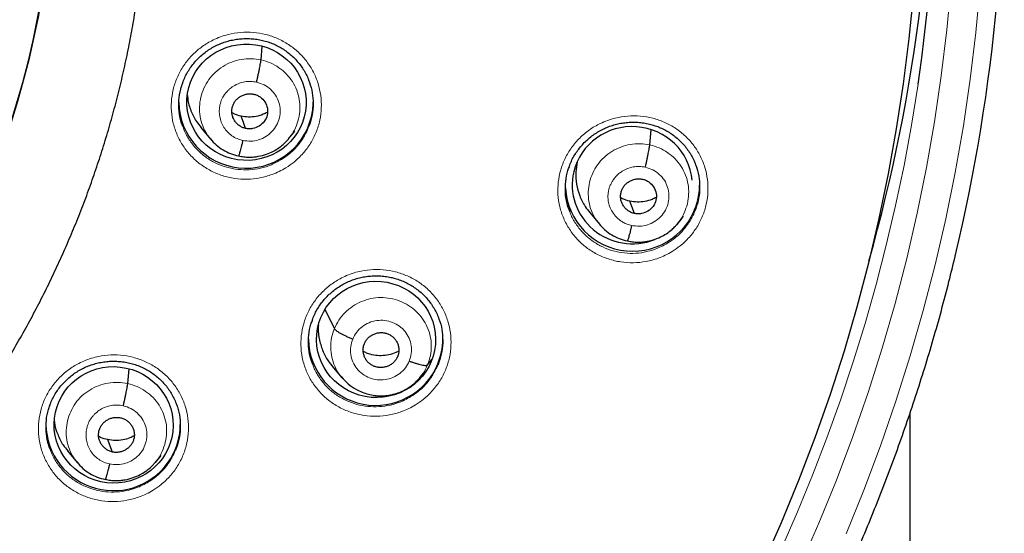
# Model space of a CAD drawing. Header units: millimetres. Extents: x 8 to 2236, y 12 to 2208.
# Tile 55 of 165: x 1109 to 1134, y 1860 to 1873. Entities that reach past the tile are written whole.
import ezdxf

# ---------------------------------------------------------------- set-up
doc = ezdxf.new("R2010")
doc.units = ezdxf.units.MM

msp = doc.modelspace()

# ---------------------------------------------------------------- linework, layer by layer
at = {"color": 7, "linetype": 'Continuous', "lineweight": 30}
for p, q in [((1115.539, 1871.921), (1115.569, 1872.264)), ((1114.016, 1870.208), (1114.263, 1869.911)), ((1116.237, 1869.921), (1116.397, 1870.114)), ((1125.38, 1869.767), (1125.414, 1870.149)), ((1116.241, 1869.933), (1116.233, 1869.924)), ((1123.858, 1868.053), (1124.104, 1867.757)), ((1126.079, 1867.767), (1126.159, 1867.865)), ((1126.082, 1867.779), (1126.075, 1867.771)), ((1117.396, 1865.114), (1117.161, 1865.598)), ((1118.998, 1864.407), (1118.998, 1864.407)), ((1119.757, 1864.196), (1119.859, 1864.328)), ((1112.165, 1863.722), (1112.199, 1864.096)), ((1117.339, 1864.163), (1117.586, 1863.866)), ((1117.591, 1863.869), (1117.574, 1863.888)), ((1119.558, 1863.869), (1119.577, 1863.89)), ((1119.568, 1863.88), (1119.659, 1863.991)), ((1131.968, 1718.676), (1131.968, 1862.978)), ((1110.641, 1862.016), (1110.888, 1861.719)), ((1112.865, 1861.726), (1113.008, 1861.9)), ((1112.868, 1861.738), (1112.861, 1861.73))]:
    msp.add_line(p, q, dxfattribs=at)
at = {"color": 252, "linetype": 'Continuous', "lineweight": 0, "flags": 128}
for points in [[(1133.007, 1873.856), (1132.898, 1872.684), (1132.757, 1871.516), (1132.585, 1870.351), (1132.382, 1869.192), (1132.148, 1868.038), (1131.883, 1866.89), (1131.588, 1865.75), (1131.263, 1864.617), (1130.908, 1863.494), (1130.522, 1862.379), (1130.107, 1861.276), (1129.663, 1860.183), (1129.19, 1859.102)], [(1130.348, 1859.914), (1130.799, 1861.025), (1131.221, 1862.147), (1131.612, 1863.279), (1131.974, 1864.421), (1132.304, 1865.571), (1132.604, 1866.73), (1132.873, 1867.896), (1133.111, 1869.069), (1133.317, 1870.247), (1133.492, 1871.431), (1133.635, 1872.618), (1133.746, 1873.809)]]:
    msp.add_lwpolyline(points, dxfattribs=at)
at = {"color": 7, "linetype": 'Continuous', "lineweight": 30, "flags": 128}
for points in [[(1132.051, 1873.617), (1131.938, 1872.466), (1131.794, 1871.318), (1131.62, 1870.174), (1131.416, 1869.035), (1131.181, 1867.902), (1130.916, 1866.775), (1130.621, 1865.656), (1130.296, 1864.544), (1129.942, 1863.441), (1129.558, 1862.348), (1129.146, 1861.264), (1128.704, 1860.192), (1128.235, 1859.132)], [(1115.15, 1870.184), (1115.085, 1870.359), (1115.033, 1870.496)], [(1124.991, 1868.03), (1124.926, 1868.205), (1124.874, 1868.341)], [(1111.776, 1861.988), (1111.711, 1862.163), (1111.659, 1862.301)]]:
    msp.add_lwpolyline(points, dxfattribs=at)
at = {"color": 7, "linetype": 'Continuous', "lineweight": 30}
for centre, radius, start, end in [((1089.002, 1877.477), 43.612, 351.8622, 7.4746), ((1088.963, 1878.642), 43.597, 344.2713, 1.8533), ((1089.045, 1877.486), 45.308, 346.5482, 3.1579), ((1087.205, 1877.398), 23.103, 180.8483, 359.1517), ((1115.16, 1870.88), 1.703, 180.9372, 346.2996), ((1115.219, 1870.852), 1.639, 346.7607, 359.9981), ((1124.943, 1868.777), 1.703, 183.4948, 346.2396), ((1125.002, 1868.748), 1.639, 346.7607, 359.9981), ((1118.442, 1864.874), 1.704, 180.9727, 337.4219), ((1118.497, 1864.846), 1.642, 337.6097, 359.9889), ((1111.799, 1862.713), 1.704, 181, 328.5428), ((1111.85, 1862.684), 1.646, 328.482, 359.9664)]:
    msp.add_arc(centre, radius, start, end, dxfattribs=at)
at = {"color": 252, "linetype": 'Continuous', "lineweight": 0}
for centre, radius, start, end in [((1087.205, 1877.428), 23.123, 184.3344, 355.9199), ((1087.708, 1878.029), 44.972, 269.5605, 351.3998)]:
    msp.add_arc(centre, radius, start, end, dxfattribs=at)
at = {"color": 7, "linetype": 'Continuous', "lineweight": 30}
for centre, major_axis, ratio in [((1115.171, 1870.849), (1.507, -0.078), 0.976572), ((1118.452, 1864.84), (1.502, -0.129), 0.977354), ((1111.807, 1862.676), (1.497, -0.173), 0.978491)]:
    msp.add_ellipse(centre, major_axis=major_axis, ratio=ratio, dxfattribs=at)
for start_param, end_param in [(0.150321, 2.980174), (2.980174, 5.157568), (5.601266, 5.792678)]:
    msp.add_ellipse((1124.938, 1868.748), major_axis=(1.518, -0.1), ratio=0.974704, start_param=start_param, end_param=end_param, dxfattribs=at)
for points, knots in [([(1084.94, 1852.142), (1085, 1852.136), (1085.249, 1852.113), (1085.686, 1852.085), (1086.253, 1852.057), (1086.82, 1852.042), (1087.387, 1852.04), (1087.954, 1852.05), (1088.521, 1852.073), (1089.087, 1852.108), (1089.652, 1852.155), (1090.216, 1852.215), (1090.779, 1852.287), (1091.34, 1852.371), (1091.898, 1852.468), (1092.455, 1852.577), (1093.008, 1852.698), (1093.559, 1852.831), (1094.107, 1852.976), (1094.651, 1853.133), (1095.192, 1853.302), (1095.728, 1853.483), (1096.261, 1853.675), (1096.788, 1853.879), (1097.312, 1854.094), (1097.83, 1854.321), (1098.343, 1854.559), (1098.85, 1854.809), (1099.351, 1855.069), (1099.847, 1855.34), (1100.336, 1855.622), (1100.819, 1855.915), (1101.295, 1856.218), (1101.764, 1856.532), (1102.225, 1856.855), (1102.68, 1857.189), (1103.126, 1857.533), (1103.565, 1857.886), (1103.995, 1858.249), (1104.417, 1858.621), (1104.831, 1859.002), (1105.236, 1859.392), (1105.632, 1859.791), (1106.019, 1860.199), (1106.396, 1860.615), (1106.764, 1861.039), (1107.123, 1861.471), (1107.471, 1861.91), (1107.809, 1862.357), (1108.137, 1862.812), (1108.455, 1863.274), (1108.762, 1863.742), (1109.059, 1864.217), (1109.344, 1864.698), (1109.619, 1865.186), (1109.882, 1865.679), (1110.135, 1866.178), (1110.375, 1866.683), (1110.605, 1867.192), (1110.823, 1867.707), (1111.029, 1868.226), (1111.223, 1868.749), (1111.405, 1869.277), (1111.576, 1869.808), (1111.734, 1870.343), (1111.88, 1870.881), (1112.014, 1871.423), (1112.135, 1871.967), (1112.244, 1872.514), (1112.323, 1872.951), (1112.361, 1873.207), (1112.372, 1873.279)], [0, 0, 0, 0, 0.0047341, 0.0195089, 0.0342838, 0.0490587, 0.0638337, 0.0786087, 0.0933837, 0.1081587, 0.1229337, 0.1377087, 0.1524835, 0.1672583, 0.1820331, 0.1968077, 0.2115822, 0.2263565, 0.2411307, 0.2559048, 0.2706787, 0.2854523, 0.3002258, 0.3149991, 0.3297721, 0.3445449, 0.3593174, 0.3740896, 0.3888616, 0.4036332, 0.4184046, 0.4331756, 0.4479463, 0.4627167, 0.4774867, 0.4922564, 0.5070257, 0.5217946, 0.5365632, 0.5513313, 0.5660991, 0.5808665, 0.5956335, 0.6104001, 0.6251663, 0.639932, 0.6546974, 0.6694624, 0.684227, 0.6989911, 0.7137549, 0.7285183, 0.7432812, 0.7580438, 0.772806, 0.7875679, 0.8023293, 0.8170905, 0.8318512, 0.8466117, 0.8613718, 0.8761316, 0.8908911, 0.9056503, 0.9204092, 0.9351679, 0.9499264, 0.9646846, 0.9794426, 0.9942004, 1, 1, 1, 1]), ([(1113.557, 1871.343), (1113.56, 1871.352), (1113.577, 1871.406), (1113.621, 1871.501), (1113.688, 1871.627), (1113.767, 1871.747), (1113.856, 1871.86), (1113.955, 1871.967), (1114.064, 1872.065), (1114.181, 1872.154), (1114.305, 1872.233), (1114.434, 1872.301), (1114.569, 1872.357), (1114.707, 1872.402), (1114.848, 1872.434), (1114.993, 1872.455), (1115.139, 1872.464), (1115.286, 1872.461), (1115.433, 1872.445), (1115.577, 1872.417), (1115.718, 1872.378), (1115.854, 1872.326), (1115.984, 1872.264), (1116.107, 1872.191), (1116.223, 1872.108), (1116.333, 1872.014), (1116.435, 1871.911), (1116.528, 1871.799), (1116.611, 1871.681), (1116.681, 1871.556), (1116.726, 1871.465), (1116.743, 1871.415), (1116.745, 1871.41)], [0, 0, 0, 0, 0.006958, 0.04213, 0.07693, 0.111844, 0.147034, 0.182449, 0.218016, 0.253645, 0.289209, 0.324626, 0.359835, 0.394738, 0.429599, 0.464762, 0.500169, 0.535744, 0.571395, 0.607004, 0.64249, 0.677801, 0.71281, 0.747582, 0.782685, 0.818114, 0.853772, 0.889541, 0.925263, 0.960795, 0.996034, 1, 1, 1, 1]), ([(1115.426, 1871.357), (1115.433, 1871.387), (1115.446, 1871.445), (1115.466, 1871.535), (1115.485, 1871.621), (1115.502, 1871.702), (1115.516, 1871.776), (1115.527, 1871.838), (1115.535, 1871.889), (1115.538, 1871.911), (1115.539, 1871.921)], [0, 0, 0, 0, 0.1243479, 0.2492044, 0.3744458, 0.499726, 0.6248988, 0.7501193, 0.8752382, 1, 1, 1, 1]), ([(1113.56, 1870.237), (1113.546, 1870.272), (1113.496, 1870.394), (1113.46, 1870.618), (1113.455, 1870.899), (1113.488, 1871.145), (1113.541, 1871.288), (1113.562, 1871.344)], [0, 0, 0, 0, 0.100233, 0.348607, 0.596693, 0.844778, 1, 1, 1, 1]), ([(1116.744, 1871.413), (1116.773, 1871.329), (1116.833, 1871.156), (1116.864, 1870.88), (1116.85, 1870.6), (1116.809, 1870.384), (1116.76, 1870.27), (1116.748, 1870.242)], [0, 0, 0, 0, 0.222627, 0.456969, 0.69131, 0.925434, 1, 1, 1, 1]), ([(1115.15, 1870.184), (1115.122, 1870.192), (1115.064, 1870.208), (1114.988, 1870.254), (1114.921, 1870.311), (1114.867, 1870.381), (1114.827, 1870.458), (1114.802, 1870.542), (1114.796, 1870.63), (1114.808, 1870.716), (1114.836, 1870.799), (1114.881, 1870.875), (1114.94, 1870.941), (1115.011, 1870.994), (1115.091, 1871.034), (1115.177, 1871.059), (1115.267, 1871.068), (1115.325, 1871.058), (1115.355, 1871.054)], [0, 0, 0, 0, 0.062618, 0.125105, 0.187771, 0.250507, 0.313069, 0.375353, 0.437608, 0.5, 0.562392, 0.624647, 0.686931, 0.749493, 0.812229, 0.874895, 0.937382, 1, 1, 1, 1]), ([(1115.355, 1871.054), (1115.383, 1871.046), (1115.44, 1871.03), (1115.542, 1870.969), (1115.645, 1870.862), (1115.712, 1870.697), (1115.705, 1870.52), (1115.632, 1870.357), (1115.498, 1870.236), (1115.357, 1870.182), (1115.238, 1870.17), (1115.179, 1870.179), (1115.15, 1870.184)], [0, 0, 0, 0, 0.062837, 0.125544, 0.25084, 0.375529, 0.5, 0.624471, 0.74916, 0.874456, 0.937163, 1, 1, 1, 1]), ([(1113.679, 1871.02), (1113.68, 1870.99), (1113.685, 1870.857), (1113.76, 1870.632), (1113.873, 1870.387), (1113.981, 1870.261), (1114.022, 1870.212)], [0, 0, 0, 0, 0.102796, 0.444738, 0.786977, 1, 1, 1, 1]), ([(1115.033, 1870.496), (1114.971, 1870.511), (1114.889, 1870.53), (1114.819, 1870.573), (1114.803, 1870.583)], [0, 0, 0, 0, 0.767535, 1, 1, 1, 1]), ([(1115.696, 1870.592), (1115.663, 1870.575), (1115.574, 1870.527), (1115.413, 1870.485), (1115.222, 1870.465), (1115.096, 1870.485), (1115.033, 1870.496)], [0, 0, 0, 0, 0.163934, 0.442959, 0.72119, 1, 1, 1, 1]), ([(1123.341, 1869.22), (1123.345, 1869.233), (1123.364, 1869.29), (1123.409, 1869.389), (1123.477, 1869.514), (1123.557, 1869.633), (1123.647, 1869.746), (1123.747, 1869.852), (1123.856, 1869.95), (1123.973, 1870.039), (1124.098, 1870.117), (1124.228, 1870.185), (1124.363, 1870.24), (1124.501, 1870.284), (1124.643, 1870.317), (1124.787, 1870.337), (1124.934, 1870.345), (1125.081, 1870.342), (1125.227, 1870.326), (1125.371, 1870.297), (1125.512, 1870.257), (1125.647, 1870.206), (1125.776, 1870.143), (1125.899, 1870.069), (1126.015, 1869.986), (1126.125, 1869.892), (1126.226, 1869.789), (1126.318, 1869.677), (1126.4, 1869.558), (1126.47, 1869.433), (1126.516, 1869.337), (1126.534, 1869.282), (1126.538, 1869.271)], [0, 0, 0, 0, 0.009519, 0.044418, 0.078943, 0.113584, 0.1485, 0.183643, 0.21894, 0.254304, 0.289611, 0.324777, 0.359739, 0.394404, 0.429035, 0.463965, 0.499138, 0.53448, 0.569902, 0.605289, 0.640558, 0.675658, 0.710465, 0.74503, 0.779918, 0.815125, 0.850557, 0.886095, 0.921583, 0.956882, 0.991889, 1, 1, 1, 1]), ([(1114.258, 1869.92), (1114.306, 1869.867), (1114.401, 1869.761), (1114.575, 1869.636), (1114.765, 1869.539), (1114.903, 1869.506), (1114.971, 1869.489)], [0, 0, 0, 0, 0.2512259, 0.5016534, 0.7510462, 1, 1, 1, 1]), ([(1114.971, 1869.49), (1115.016, 1869.481), (1115.102, 1869.464), (1115.23, 1869.457), (1115.353, 1869.461), (1115.502, 1869.482), (1115.671, 1869.526), (1115.845, 1869.602), (1115.987, 1869.688), (1116.098, 1869.775), (1116.182, 1869.856), (1116.227, 1869.908), (1116.247, 1869.932)], [0, 0, 0, 0, 0.09524, 0.185797, 0.271926, 0.353737, 0.504366, 0.637814, 0.754013, 0.853029, 0.934967, 1, 1, 1, 1]), ([(1115.079, 1869.881), (1115.072, 1869.852), (1115.058, 1869.794), (1115.038, 1869.716), (1115.02, 1869.646), (1115.004, 1869.586), (1114.99, 1869.539), (1114.978, 1869.505), (1114.974, 1869.495), (1114.972, 1869.491)], [0, 0, 0, 0, 0.146682, 0.292467, 0.438343, 0.584468, 0.73058, 0.876407, 1, 1, 1, 1]), ([(1125.267, 1869.203), (1125.274, 1869.233), (1125.288, 1869.291), (1125.307, 1869.381), (1125.326, 1869.467), (1125.343, 1869.549), (1125.357, 1869.622), (1125.368, 1869.684), (1125.376, 1869.735), (1125.379, 1869.757), (1125.38, 1869.767)], [0, 0, 0, 0, 0.124274, 0.2491132, 0.3743708, 0.4996823, 0.6248904, 0.7501425, 0.8752721, 1, 1, 1, 1]), ([(1123.542, 1869.336), (1123.527, 1869.25), (1123.494, 1869.064), (1123.516, 1868.771), (1123.598, 1868.477), (1123.714, 1868.233), (1123.822, 1868.106), (1123.863, 1868.057)], [0, 0, 0, 0, 0.190161, 0.413576, 0.637109, 0.860836, 1, 1, 1, 1]), ([(1123.355, 1868.079), (1123.329, 1868.148), (1123.272, 1868.304), (1123.237, 1868.564), (1123.245, 1868.844), (1123.282, 1869.066), (1123.332, 1869.187), (1123.345, 1869.221)], [0, 0, 0, 0, 0.188813, 0.428266, 0.667718, 0.907349, 1, 1, 1, 1]), ([(1126.533, 1869.272), (1126.546, 1869.243), (1126.595, 1869.127), (1126.635, 1868.91), (1126.647, 1868.63), (1126.613, 1868.354), (1126.552, 1868.181), (1126.522, 1868.096)], [0, 0, 0, 0, 0.080839, 0.31345, 0.54604, 0.778629, 1, 1, 1, 1]), ([(1124.991, 1868.03), (1124.963, 1868.038), (1124.906, 1868.054), (1124.829, 1868.099), (1124.762, 1868.157), (1124.708, 1868.226), (1124.668, 1868.304), (1124.643, 1868.388), (1124.638, 1868.475), (1124.649, 1868.562), (1124.678, 1868.645), (1124.722, 1868.721), (1124.781, 1868.787), (1124.852, 1868.84), (1124.933, 1868.88), (1125.018, 1868.905), (1125.108, 1868.914), (1125.166, 1868.904), (1125.196, 1868.9)], [0, 0, 0, 0, 0.062618, 0.125107, 0.187774, 0.25051, 0.313071, 0.375354, 0.437608, 0.5, 0.562392, 0.624646, 0.686929, 0.74949, 0.812226, 0.874893, 0.937382, 1, 1, 1, 1]), ([(1125.196, 1868.9), (1125.224, 1868.892), (1125.281, 1868.876), (1125.383, 1868.816), (1125.486, 1868.708), (1125.553, 1868.543), (1125.546, 1868.366), (1125.473, 1868.203), (1125.339, 1868.082), (1125.198, 1868.028), (1125.079, 1868.016), (1125.021, 1868.025), (1124.991, 1868.03)], [0, 0, 0, 0, 0.062837, 0.125545, 0.250843, 0.37553, 0.5, 0.624469, 0.749157, 0.874455, 0.937163, 1, 1, 1, 1]), ([(1124.874, 1868.341), (1124.812, 1868.357), (1124.73, 1868.376), (1124.66, 1868.419), (1124.644, 1868.429)], [0, 0, 0, 0, 0.767471, 1, 1, 1, 1]), ([(1125.537, 1868.439), (1125.504, 1868.421), (1125.415, 1868.373), (1125.254, 1868.332), (1125.063, 1868.311), (1124.937, 1868.331), (1124.874, 1868.341)], [0, 0, 0, 0, 0.163964, 0.442979, 0.721202, 1, 1, 1, 1]), ([(1124.095, 1867.769), (1124.143, 1867.715), (1124.239, 1867.609), (1124.414, 1867.483), (1124.605, 1867.385), (1124.743, 1867.352), (1124.812, 1867.335)], [0, 0, 0, 0, 0.251615, 0.502131, 0.751359, 1, 1, 1, 1]), ([(1124.813, 1867.336), (1124.857, 1867.327), (1124.943, 1867.31), (1125.072, 1867.303), (1125.194, 1867.308), (1125.344, 1867.328), (1125.512, 1867.373), (1125.686, 1867.449), (1125.828, 1867.535), (1125.939, 1867.622), (1126.023, 1867.702), (1126.068, 1867.755), (1126.088, 1867.778)], [0, 0, 0, 0, 0.0952272, 0.1857755, 0.2718974, 0.3537025, 0.5043268, 0.6377739, 0.7539777, 0.8530021, 0.9349522, 1, 1, 1, 1]), ([(1124.92, 1867.727), (1124.913, 1867.698), (1124.899, 1867.64), (1124.88, 1867.562), (1124.861, 1867.492), (1124.845, 1867.432), (1124.831, 1867.385), (1124.82, 1867.351), (1124.815, 1867.341), (1124.813, 1867.337)], [0, 0, 0, 0, 0.146747, 0.29255, 0.438405, 0.584486, 0.730551, 0.876344, 1, 1, 1, 1]), ([(1079.685, 1831.972), (1079.913, 1831.935), (1080.394, 1831.859), (1081.131, 1831.757), (1081.895, 1831.662), (1082.661, 1831.58), (1083.428, 1831.511), (1084.196, 1831.454), (1084.965, 1831.409), (1085.735, 1831.376), (1086.505, 1831.356), (1087.275, 1831.349), (1088.046, 1831.354), (1088.816, 1831.371), (1089.586, 1831.4), (1090.355, 1831.442), (1091.123, 1831.497), (1091.89, 1831.563), (1092.657, 1831.642), (1093.421, 1831.734), (1094.184, 1831.837), (1094.946, 1831.953), (1095.705, 1832.081), (1096.462, 1832.222), (1097.217, 1832.374), (1097.968, 1832.539), (1098.717, 1832.716), (1099.463, 1832.904), (1100.206, 1833.105), (1100.945, 1833.318), (1101.681, 1833.542), (1102.413, 1833.779), (1103.141, 1834.027), (1103.864, 1834.287), (1104.583, 1834.558), (1105.298, 1834.841), (1106.007, 1835.135), (1106.712, 1835.441), (1107.411, 1835.758), (1108.105, 1836.086), (1108.794, 1836.426), (1109.476, 1836.776), (1110.153, 1837.138), (1110.824, 1837.51), (1111.488, 1837.893), (1112.146, 1838.286), (1112.797, 1838.691), (1113.442, 1839.105), (1114.079, 1839.53), (1114.709, 1839.965), (1115.332, 1840.41), (1115.947, 1840.865), (1116.555, 1841.33), (1117.154, 1841.805), (1117.746, 1842.289), (1118.33, 1842.783), (1118.905, 1843.286), (1119.472, 1843.798), (1120.03, 1844.32), (1120.579, 1844.85), (1121.12, 1845.389), (1121.651, 1845.936), (1122.173, 1846.492), (1122.686, 1847.057), (1123.189, 1847.629), (1123.683, 1848.21), (1124.167, 1848.798), (1124.641, 1849.395), (1125.105, 1849.998), (1125.559, 1850.609), (1126.003, 1851.228), (1126.436, 1851.853), (1126.858, 1852.485), (1127.271, 1853.124), (1127.672, 1853.77), (1128.063, 1854.422), (1128.442, 1855.08), (1128.811, 1855.744), (1129.168, 1856.414), (1129.514, 1857.09), (1129.849, 1857.771), (1130.173, 1858.457), (1130.485, 1859.149), (1130.785, 1859.845), (1131.074, 1860.546), (1131.351, 1861.252), (1131.616, 1861.962), (1131.869, 1862.677), (1132.11, 1863.395), (1132.34, 1864.117), (1132.557, 1864.842), (1132.762, 1865.572), (1132.947, 1866.272), (1133.058, 1866.73), (1133.11, 1866.944)], [0, 0, 0, 0, 0.009788, 0.020686, 0.031584, 0.042482, 0.05338, 0.064278, 0.075177, 0.086075, 0.096973, 0.107871, 0.118769, 0.129667, 0.140565, 0.151463, 0.162362, 0.17326, 0.184158, 0.195056, 0.205954, 0.216852, 0.22775, 0.238648, 0.249546, 0.260444, 0.271342, 0.28224, 0.293138, 0.304036, 0.314934, 0.325832, 0.33673, 0.347628, 0.358526, 0.369423, 0.380321, 0.391219, 0.402117, 0.413014, 0.423912, 0.434809, 0.445707, 0.456605, 0.467502, 0.478399, 0.489297, 0.500194, 0.511091, 0.521989, 0.532886, 0.543783, 0.55468, 0.565577, 0.576474, 0.587371, 0.598268, 0.609165, 0.620062, 0.630959, 0.641855, 0.652752, 0.663649, 0.674545, 0.685442, 0.696338, 0.707234, 0.718131, 0.729027, 0.739923, 0.750819, 0.761716, 0.772612, 0.783508, 0.794404, 0.8053, 0.816196, 0.827091, 0.837987, 0.848883, 0.859779, 0.870674, 0.88157, 0.892465, 0.903361, 0.914256, 0.925152, 0.936047, 0.946943, 0.957838, 0.968733, 0.979629, 0.990524, 1, 1, 1, 1]), ([(1116.838, 1865.331), (1116.841, 1865.342), (1116.86, 1865.398), (1116.904, 1865.495), (1116.971, 1865.621), (1117.05, 1865.74), (1117.14, 1865.853), (1117.239, 1865.959), (1117.348, 1866.057), (1117.465, 1866.146), (1117.589, 1866.224), (1117.719, 1866.292), (1117.854, 1866.348), (1117.992, 1866.392), (1118.133, 1866.425), (1118.278, 1866.445), (1118.424, 1866.454), (1118.571, 1866.451), (1118.718, 1866.435), (1118.862, 1866.407), (1119.003, 1866.367), (1119.138, 1866.316), (1119.268, 1866.254), (1119.391, 1866.18), (1119.507, 1866.097), (1119.617, 1866.004), (1119.719, 1865.901), (1119.811, 1865.789), (1119.894, 1865.671), (1119.964, 1865.546), (1120.011, 1865.448), (1120.031, 1865.391), (1120.035, 1865.379)], [0, 0, 0, 0, 0.008375, 0.043289, 0.077827, 0.112476, 0.1474, 0.182548, 0.217847, 0.253208, 0.288506, 0.323656, 0.358598, 0.393238, 0.427841, 0.462744, 0.497892, 0.533208, 0.568605, 0.603966, 0.639209, 0.674282, 0.709062, 0.743606, 0.778476, 0.813669, 0.84909, 0.884622, 0.920109, 0.955411, 0.990425, 1, 1, 1, 1]), ([(1116.849, 1864.204), (1116.826, 1864.268), (1116.77, 1864.419), (1116.735, 1864.672), (1116.742, 1864.952), (1116.779, 1865.175), (1116.828, 1865.297), (1116.842, 1865.332)], [0, 0, 0, 0, 0.175812, 0.418231, 0.660649, 0.903098, 1, 1, 1, 1]), ([(1120.031, 1865.38), (1120.043, 1865.352), (1120.092, 1865.238), (1120.132, 1865.023), (1120.145, 1864.744), (1120.112, 1864.463), (1120.05, 1864.286), (1120.019, 1864.197)], [0, 0, 0, 0, 0.076024, 0.307082, 0.538023, 0.768963, 1, 1, 1, 1]), ([(1116.993, 1865.208), (1116.99, 1865.18), (1116.976, 1865.05), (1117.012, 1864.818), (1117.104, 1864.527), (1117.219, 1864.306), (1117.316, 1864.199), (1117.344, 1864.167)], [0, 0, 0, 0, 0.075372, 0.346418, 0.617368, 0.888283, 1, 1, 1, 1]), ([(1117.861, 1864.848), (1117.832, 1864.86), (1117.776, 1864.882), (1117.694, 1864.919), (1117.618, 1864.956), (1117.549, 1864.993), (1117.49, 1865.029), (1117.444, 1865.061), (1117.411, 1865.091), (1117.401, 1865.106), (1117.396, 1865.114)], [0, 0, 0, 0, 0.126256, 0.251681, 0.376529, 0.500857, 0.624926, 0.7493, 0.874265, 1, 1, 1, 1]), ([(1118.155, 1864.734), (1118.168, 1864.761), (1118.193, 1864.813), (1118.251, 1864.881), (1118.321, 1864.936), (1118.399, 1864.979), (1118.484, 1865.006), (1118.573, 1865.017), (1118.662, 1865.01), (1118.747, 1864.985), (1118.826, 1864.946), (1118.896, 1864.892), (1118.952, 1864.824), (1118.994, 1864.748), (1119.021, 1864.664), (1119.032, 1864.577), (1119.027, 1864.49), (1119.007, 1864.434), (1118.998, 1864.407)], [0, 0, 0, 0, 0.062616, 0.12509, 0.187744, 0.250478, 0.313046, 0.375342, 0.437604, 0.5, 0.562395, 0.624657, 0.686952, 0.749521, 0.812255, 0.874909, 0.937384, 1, 1, 1, 1]), ([(1118.998, 1864.407), (1118.985, 1864.38), (1118.96, 1864.327), (1118.901, 1864.26), (1118.832, 1864.204), (1118.753, 1864.162), (1118.668, 1864.135), (1118.58, 1864.124), (1118.491, 1864.131), (1118.406, 1864.155), (1118.327, 1864.195), (1118.257, 1864.249), (1118.201, 1864.316), (1118.159, 1864.393), (1118.131, 1864.477), (1118.121, 1864.563), (1118.126, 1864.651), (1118.145, 1864.706), (1118.155, 1864.734)], [0, 0, 0, 0, 0.0626159, 0.1250906, 0.1877452, 0.2504787, 0.3130476, 0.375343, 0.4376052, 0.5000007, 0.5623962, 0.6246584, 0.6869538, 0.7495225, 0.8122556, 0.8749097, 0.9373841, 1, 1, 1, 1]), ([(1119.027, 1864.548), (1119.003, 1864.535), (1118.923, 1864.49), (1118.773, 1864.446), (1118.584, 1864.421), (1118.394, 1864.439), (1118.238, 1864.478), (1118.155, 1864.523), (1118.127, 1864.538)], [0, 0, 0, 0, 0.088818, 0.291594, 0.493484, 0.695267, 0.897482, 1, 1, 1, 1]), ([(1110.194, 1863.172), (1110.197, 1863.182), (1110.215, 1863.237), (1110.259, 1863.333), (1110.327, 1863.459), (1110.405, 1863.578), (1110.495, 1863.691), (1110.594, 1863.797), (1110.703, 1863.894), (1110.82, 1863.983), (1110.944, 1864.061), (1111.073, 1864.129), (1111.208, 1864.185), (1111.346, 1864.229), (1111.487, 1864.261), (1111.632, 1864.282), (1111.778, 1864.29), (1111.925, 1864.287), (1112.072, 1864.271), (1112.216, 1864.243), (1112.357, 1864.203), (1112.493, 1864.152), (1112.622, 1864.09), (1112.745, 1864.017), (1112.862, 1863.933), (1112.972, 1863.84), (1113.074, 1863.737), (1113.166, 1863.625), (1113.249, 1863.507), (1113.32, 1863.382), (1113.367, 1863.284), (1113.387, 1863.226), (1113.392, 1863.213)], [0, 0, 0, 0, 0.007809, 0.042744, 0.077303, 0.111971, 0.146911, 0.182074, 0.217385, 0.252754, 0.288055, 0.323204, 0.358142, 0.392774, 0.427364, 0.462253, 0.497387, 0.53269, 0.568071, 0.603415, 0.638639, 0.67369, 0.708447, 0.742972, 0.777825, 0.813004, 0.848415, 0.88394, 0.919424, 0.954725, 0.98974, 1, 1, 1, 1]), ([(1119.292, 1864.292), (1119.32, 1864.282), (1119.377, 1864.26), (1119.459, 1864.234), (1119.535, 1864.212), (1119.604, 1864.195), (1119.662, 1864.185), (1119.708, 1864.182), (1119.742, 1864.185), (1119.752, 1864.193), (1119.757, 1864.196)], [0, 0, 0, 0, 0.123789, 0.248425, 0.373776, 0.499416, 0.625025, 0.750518, 0.875606, 1, 1, 1, 1]), ([(1117.573, 1863.889), (1117.629, 1863.828), (1117.741, 1863.705), (1117.927, 1863.584), (1118.1, 1863.502), (1118.256, 1863.45), (1118.409, 1863.42), (1118.557, 1863.409), (1118.7, 1863.415), (1118.849, 1863.438), (1119.002, 1863.481), (1119.156, 1863.546), (1119.307, 1863.636), (1119.445, 1863.742), (1119.522, 1863.829), (1119.558, 1863.869)], [0, 0, 0, 0, 0.110052, 0.218915, 0.291043, 0.362995, 0.437251, 0.496869, 0.559948, 0.626518, 0.696584, 0.770207, 0.847449, 0.928284, 1, 1, 1, 1]), ([(1112.052, 1863.159), (1112.059, 1863.188), (1112.073, 1863.247), (1112.093, 1863.336), (1112.111, 1863.422), (1112.128, 1863.503), (1112.142, 1863.577), (1112.153, 1863.639), (1112.162, 1863.69), (1112.164, 1863.711), (1112.165, 1863.722)], [0, 0, 0, 0, 0.124739, 0.249719, 0.374881, 0.499957, 0.62489, 0.749934, 0.87503, 1, 1, 1, 1]), ([(1110.194, 1862.081), (1110.175, 1862.132), (1110.124, 1862.271), (1110.092, 1862.512), (1110.098, 1862.791), (1110.135, 1863.015), (1110.185, 1863.137), (1110.199, 1863.173)], [0, 0, 0, 0, 0.146506, 0.397163, 0.647818, 0.898417, 1, 1, 1, 1]), ([(1113.387, 1863.214), (1113.399, 1863.187), (1113.448, 1863.074), (1113.488, 1862.859), (1113.502, 1862.58), (1113.469, 1862.3), (1113.407, 1862.122), (1113.376, 1862.034)], [0, 0, 0, 0, 0.074027, 0.305633, 0.537091, 0.768547, 1, 1, 1, 1]), ([(1111.776, 1861.988), (1111.748, 1861.996), (1111.691, 1862.012), (1111.614, 1862.058), (1111.548, 1862.116), (1111.493, 1862.185), (1111.453, 1862.262), (1111.429, 1862.346), (1111.423, 1862.433), (1111.434, 1862.52), (1111.463, 1862.603), (1111.507, 1862.678), (1111.566, 1862.744), (1111.638, 1862.797), (1111.718, 1862.837), (1111.804, 1862.861), (1111.893, 1862.87), (1111.952, 1862.861), (1111.981, 1862.856)], [0, 0, 0, 0, 0.062619, 0.125105, 0.18777, 0.250505, 0.313069, 0.375356, 0.437615, 0.500008, 0.562399, 0.624652, 0.686934, 0.749496, 0.812232, 0.874897, 0.937384, 1, 1, 1, 1]), ([(1111.981, 1862.856), (1112.01, 1862.848), (1112.067, 1862.832), (1112.143, 1862.787), (1112.21, 1862.729), (1112.264, 1862.66), (1112.304, 1862.582), (1112.329, 1862.498), (1112.335, 1862.411), (1112.323, 1862.325), (1112.295, 1862.242), (1112.25, 1862.166), (1112.191, 1862.1), (1112.12, 1862.047), (1112.04, 1862.007), (1111.954, 1861.983), (1111.864, 1861.974), (1111.806, 1861.984), (1111.776, 1861.988)], [0, 0, 0, 0, 0.062618, 0.125105, 0.187769, 0.250505, 0.313069, 0.375356, 0.437614, 0.500008, 0.562399, 0.624651, 0.686934, 0.749496, 0.812232, 0.874897, 0.937383, 1, 1, 1, 1]), ([(1110.309, 1862.761), (1110.31, 1862.752), (1110.316, 1862.641), (1110.387, 1862.438), (1110.499, 1862.194), (1110.606, 1862.068), (1110.647, 1862.02)], [0, 0, 0, 0, 0.032868, 0.402725, 0.772899, 1, 1, 1, 1]), ([(1111.659, 1862.301), (1111.597, 1862.316), (1111.516, 1862.336), (1111.445, 1862.378), (1111.429, 1862.388)], [0, 0, 0, 0, 0.76713, 1, 1, 1, 1]), ([(1112.33, 1862.401), (1112.295, 1862.382), (1112.203, 1862.333), (1112.039, 1862.29), (1111.848, 1862.27), (1111.722, 1862.291), (1111.659, 1862.301)], [0, 0, 0, 0, 0.174414, 0.449943, 0.724685, 1, 1, 1, 1]), ([(1110.883, 1861.727), (1110.931, 1861.674), (1111.026, 1861.568), (1111.2, 1861.443), (1111.391, 1861.345), (1111.529, 1861.312), (1111.598, 1861.295)], [0, 0, 0, 0, 0.2511405, 0.501537, 0.7509559, 1, 1, 1, 1]), ([(1111.598, 1861.296), (1111.642, 1861.287), (1111.728, 1861.27), (1111.857, 1861.262), (1111.979, 1861.267), (1112.129, 1861.287), (1112.297, 1861.332), (1112.472, 1861.408), (1112.614, 1861.493), (1112.725, 1861.58), (1112.81, 1861.661), (1112.855, 1861.714), (1112.875, 1861.737)], [0, 0, 0, 0, 0.095183, 0.185694, 0.271785, 0.353566, 0.50416, 0.6376, 0.753816, 0.852874, 0.934878, 1, 1, 1, 1]), ([(1111.705, 1861.686), (1111.698, 1861.657), (1111.684, 1861.599), (1111.665, 1861.521), (1111.647, 1861.451), (1111.63, 1861.392), (1111.616, 1861.345), (1111.605, 1861.311), (1111.6, 1861.301), (1111.598, 1861.297)], [0, 0, 0, 0, 0.146229, 0.29188, 0.437851, 0.584203, 0.730574, 0.87659, 1, 1, 1, 1])]:
    msp.add_open_spline(points, degree=3, knots=knots, dxfattribs=at)
at = {"color": 252, "linetype": 'Continuous', "lineweight": 0}
for points, knots in [([(1116.17, 1869.189), (1116.24, 1869.235), (1116.398, 1869.342), (1116.61, 1869.551), (1116.8, 1869.806), (1116.943, 1870.09), (1117.036, 1870.393), (1117.074, 1870.706), (1117.06, 1871.02), (1116.991, 1871.327), (1116.872, 1871.618), (1116.703, 1871.885), (1116.491, 1872.12), (1116.241, 1872.317), (1115.961, 1872.47), (1115.658, 1872.573), (1115.342, 1872.627), (1115.02, 1872.626), (1114.741, 1872.579), (1114.511, 1872.508), (1114.289, 1872.413), (1114.048, 1872.269), (1113.804, 1872.062), (1113.599, 1871.817), (1113.438, 1871.543), (1113.327, 1871.246), (1113.267, 1870.936), (1113.262, 1870.622), (1113.309, 1870.311), (1113.411, 1870.013), (1113.561, 1869.735), (1113.758, 1869.488), (1113.994, 1869.276), (1114.263, 1869.106), (1114.559, 1868.983), (1114.871, 1868.911), (1115.192, 1868.891), (1115.513, 1868.925), (1115.783, 1869), (1116.001, 1869.091), (1116.114, 1869.156), (1116.17, 1869.189)], [0, 0, 0, 0, 0.0211623, 0.0480116, 0.0748607, 0.101685, 0.1285092, 0.1553177, 0.1821262, 0.2089351, 0.2357441, 0.2625692, 0.2893946, 0.3162449, 0.3430953, 0.3699685, 0.3968418, 0.4237258, 0.4506097, 0.4674371, 0.4842644, 0.511098, 0.5379315, 0.564766, 0.5916004, 0.6184183, 0.6452362, 0.672043, 0.6988498, 0.7256622, 0.7524748, 0.7793074, 0.8061401, 0.8329983, 0.8598566, 0.8867349, 0.9136131, 0.940497, 0.9673808, 0.9836904, 1, 1, 1, 1]), ([(1114.273, 1869.908), (1114.238, 1869.949), (1114.15, 1870.053), (1114.055, 1870.251), (1113.989, 1870.487), (1113.974, 1870.733), (1114.008, 1870.977), (1114.087, 1871.21), (1114.21, 1871.426), (1114.375, 1871.612), (1114.573, 1871.764), (1114.799, 1871.875), (1115.041, 1871.94), (1115.292, 1871.962), (1115.456, 1871.935), (1115.539, 1871.921)], [0, 0, 0, 0, 0.0519421, 0.1309638, 0.2099172, 0.2888293, 0.3678468, 0.4468643, 0.5257763, 0.6047298, 0.6837515, 0.7627823, 0.8418425, 0.9208697, 1, 1, 1, 1]), ([(1115.539, 1871.921), (1115.619, 1871.899), (1115.78, 1871.855), (1115.996, 1871.73), (1116.185, 1871.571), (1116.339, 1871.377), (1116.45, 1871.157), (1116.516, 1870.92), (1116.53, 1870.675), (1116.498, 1870.43), (1116.416, 1870.198), (1116.329, 1870.029), (1116.257, 1869.95), (1116.241, 1869.933)], [0, 0, 0, 0, 0.0973422, 0.1945577, 0.2918139, 0.3890339, 0.4862426, 0.5833675, 0.6804412, 0.7776446, 0.8748479, 0.9719217, 1, 1, 1, 1]), ([(1115.079, 1869.881), (1115.03, 1869.894), (1114.933, 1869.92), (1114.801, 1869.996), (1114.687, 1870.093), (1114.594, 1870.21), (1114.527, 1870.343), (1114.489, 1870.487), (1114.478, 1870.636), (1114.495, 1870.785), (1114.535, 1870.907), (1114.575, 1870.98), (1114.596, 1871.013), (1114.605, 1871.027), (1114.614, 1871.041), (1114.621, 1871.05), (1114.627, 1871.058), (1114.635, 1871.069), (1114.659, 1871.099), (1114.7, 1871.146), (1114.754, 1871.195), (1114.803, 1871.232), (1114.874, 1871.278), (1114.977, 1871.329), (1115.124, 1871.369), (1115.276, 1871.383), (1115.376, 1871.366), (1115.426, 1871.357)], [0, 0, 0, 0, 0.062593, 0.124976, 0.187335, 0.249628, 0.311861, 0.374266, 0.436882, 0.499535, 0.562184, 0.597226, 0.604108, 0.610989, 0.617868, 0.624744, 0.625379, 0.629906, 0.642054, 0.673377, 0.707897, 0.732597, 0.749883, 0.812382, 0.874899, 0.937373, 1, 1, 1, 1]), ([(1115.426, 1871.357), (1115.49, 1871.338), (1115.619, 1871.299), (1115.785, 1871.182), (1115.914, 1871.029), (1115.999, 1870.848), (1116.033, 1870.651), (1116.013, 1870.452), (1115.942, 1870.264), (1115.823, 1870.101), (1115.666, 1869.973), (1115.481, 1869.889), (1115.279, 1869.852), (1115.145, 1869.871), (1115.079, 1869.881)], [0, 0, 0, 0, 0.083335, 0.166666, 0.249998, 0.333328, 0.416663, 0.5, 0.583334, 0.666672, 0.750002, 0.833334, 0.916665, 1, 1, 1, 1]), ([(1125.942, 1867.066), (1126.013, 1867.113), (1126.174, 1867.219), (1126.388, 1867.428), (1126.58, 1867.682), (1126.724, 1867.966), (1126.819, 1868.267), (1126.86, 1868.58), (1126.848, 1868.894), (1126.782, 1869.201), (1126.664, 1869.492), (1126.498, 1869.759), (1126.288, 1869.995), (1126.04, 1870.192), (1125.761, 1870.347), (1125.459, 1870.452), (1125.142, 1870.506), (1124.82, 1870.507), (1124.541, 1870.462), (1124.31, 1870.391), (1124.087, 1870.297), (1123.845, 1870.154), (1123.599, 1869.948), (1123.393, 1869.704), (1123.23, 1869.431), (1123.117, 1869.135), (1123.054, 1868.825), (1123.047, 1868.511), (1123.093, 1868.2), (1123.192, 1867.902), (1123.34, 1867.625), (1123.534, 1867.377), (1123.769, 1867.164), (1124.037, 1866.993), (1124.331, 1866.869), (1124.644, 1866.796), (1124.965, 1866.774), (1125.286, 1866.806), (1125.556, 1866.88), (1125.774, 1866.97), (1125.886, 1867.034), (1125.942, 1867.066)], [0, 0, 0, 0, 0.021446, 0.0483, 0.075153, 0.101961, 0.128769, 0.155547, 0.182326, 0.209104, 0.235883, 0.262691, 0.289499, 0.316352, 0.343206, 0.370101, 0.396997, 0.423913, 0.450829, 0.467706, 0.484584, 0.511409, 0.538234, 0.56506, 0.591887, 0.618683, 0.645479, 0.672254, 0.699029, 0.725814, 0.752599, 0.77942, 0.806242, 0.833109, 0.859978, 0.886882, 0.913787, 0.940703, 0.967619, 0.983809, 1, 1, 1, 1]), ([(1116.055, 1869.396), (1115.972, 1869.35), (1115.804, 1869.257), (1115.528, 1869.172), (1115.243, 1869.132), (1114.955, 1869.139), (1114.673, 1869.194), (1114.405, 1869.293), (1114.158, 1869.437), (1113.939, 1869.618), (1113.757, 1869.835), (1113.627, 1870.043), (1113.578, 1870.184), (1113.56, 1870.237)], [0, 0, 0, 0, 0.09434, 0.188681, 0.283017, 0.377354, 0.471755, 0.566155, 0.660582, 0.755009, 0.849389, 0.943768, 1, 1, 1, 1]), ([(1116.748, 1870.242), (1116.725, 1870.182), (1116.67, 1870.034), (1116.53, 1869.82), (1116.366, 1869.634), (1116.204, 1869.494), (1116.105, 1869.429), (1116.055, 1869.396)], [0, 0, 0, 0, 0.173561, 0.428165, 0.682771, 0.841385, 1, 1, 1, 1]), ([(1124.114, 1867.754), (1124.079, 1867.795), (1123.991, 1867.899), (1123.896, 1868.096), (1123.83, 1868.332), (1123.815, 1868.578), (1123.849, 1868.822), (1123.928, 1869.056), (1124.051, 1869.271), (1124.216, 1869.458), (1124.415, 1869.609), (1124.64, 1869.72), (1124.882, 1869.786), (1125.133, 1869.808), (1125.298, 1869.781), (1125.38, 1869.767)], [0, 0, 0, 0, 0.051766, 0.130802, 0.20977, 0.288697, 0.367729, 0.446762, 0.525688, 0.604656, 0.683693, 0.762738, 0.841813, 0.920855, 1, 1, 1, 1]), ([(1125.38, 1869.767), (1125.46, 1869.746), (1125.621, 1869.702), (1125.837, 1869.577), (1126.026, 1869.417), (1126.18, 1869.224), (1126.292, 1869.004), (1126.357, 1868.767), (1126.371, 1868.521), (1126.339, 1868.277), (1126.257, 1868.045), (1126.17, 1867.875), (1126.098, 1867.797), (1126.082, 1867.779)], [0, 0, 0, 0, 0.097338, 0.194551, 0.291803, 0.38902, 0.486225, 0.583346, 0.680416, 0.777616, 0.874816, 0.971886, 1, 1, 1, 1]), ([(1124.92, 1867.727), (1124.882, 1867.736), (1124.809, 1867.755), (1124.708, 1867.803), (1124.621, 1867.86), (1124.523, 1867.944), (1124.431, 1868.06), (1124.361, 1868.204), (1124.327, 1868.338), (1124.319, 1868.44), (1124.322, 1868.51), (1124.327, 1868.555), (1124.334, 1868.594), (1124.34, 1868.624), (1124.349, 1868.66), (1124.366, 1868.714), (1124.397, 1868.787), (1124.443, 1868.867), (1124.487, 1868.928), (1124.529, 1868.976), (1124.562, 1869.009), (1124.599, 1869.042), (1124.64, 1869.074), (1124.71, 1869.121), (1124.817, 1869.174), (1124.962, 1869.214), (1125.115, 1869.229), (1125.216, 1869.212), (1125.267, 1869.203)], [0, 0, 0, 0, 0.048255, 0.094111, 0.137724, 0.179118, 0.255044, 0.322007, 0.380027, 0.429028, 0.45017, 0.469076, 0.485751, 0.50019, 0.507999, 0.532305, 0.571725, 0.606391, 0.647692, 0.666064, 0.685483, 0.705949, 0.727469, 0.750055, 0.811407, 0.873503, 0.936303, 1, 1, 1, 1]), ([(1125.267, 1869.203), (1125.332, 1869.184), (1125.46, 1869.145), (1125.626, 1869.028), (1125.756, 1868.876), (1125.84, 1868.694), (1125.874, 1868.498), (1125.854, 1868.299), (1125.783, 1868.111), (1125.664, 1867.947), (1125.507, 1867.819), (1125.322, 1867.736), (1125.12, 1867.698), (1124.987, 1867.717), (1124.92, 1867.727)], [0, 0, 0, 0, 0.083335, 0.166666, 0.249998, 0.333328, 0.416666, 0.5, 0.583337, 0.666671, 0.750002, 0.833334, 0.916665, 1, 1, 1, 1]), ([(1125.826, 1867.275), (1125.776, 1867.246), (1125.676, 1867.189), (1125.481, 1867.108), (1125.239, 1867.042), (1124.952, 1867.012), (1124.665, 1867.031), (1124.385, 1867.096), (1124.122, 1867.208), (1123.882, 1867.36), (1123.672, 1867.55), (1123.501, 1867.772), (1123.395, 1867.952), (1123.361, 1868.06), (1123.355, 1868.079)], [0, 0, 0, 0, 0.057848, 0.115697, 0.211877, 0.308058, 0.404202, 0.500346, 0.596358, 0.692369, 0.788203, 0.884036, 0.979727, 1, 1, 1, 1]), ([(1126.522, 1868.096), (1126.521, 1868.092), (1126.492, 1867.998), (1126.393, 1867.828), (1126.226, 1867.598), (1126.033, 1867.412), (1125.89, 1867.317), (1125.826, 1867.275)], [0, 0, 0, 0, 0.012785, 0.272323, 0.532325, 0.792329, 1, 1, 1, 1]), ([(1119.448, 1863.181), (1119.518, 1863.228), (1119.676, 1863.334), (1119.889, 1863.542), (1120.08, 1863.796), (1120.223, 1864.079), (1120.317, 1864.381), (1120.356, 1864.693), (1120.343, 1865.007), (1120.275, 1865.313), (1120.157, 1865.604), (1119.989, 1865.871), (1119.778, 1866.106), (1119.529, 1866.303), (1119.249, 1866.456), (1118.946, 1866.56), (1118.629, 1866.614), (1118.307, 1866.614), (1118.029, 1866.568), (1117.798, 1866.497), (1117.576, 1866.403), (1117.335, 1866.259), (1117.09, 1866.053), (1116.884, 1865.809), (1116.722, 1865.536), (1116.61, 1865.241), (1116.549, 1864.931), (1116.543, 1864.617), (1116.59, 1864.307), (1116.691, 1864.009), (1116.84, 1863.732), (1117.036, 1863.485), (1117.271, 1863.272), (1117.54, 1863.103), (1117.835, 1862.979), (1118.148, 1862.907), (1118.469, 1862.886), (1118.79, 1862.919), (1119.06, 1862.993), (1119.279, 1863.085), (1119.392, 1863.149), (1119.448, 1863.181)], [0, 0, 0, 0, 0.021111, 0.047945, 0.074779, 0.101583, 0.128387, 0.155179, 0.181971, 0.208774, 0.235577, 0.26241, 0.289243, 0.316111, 0.342979, 0.369872, 0.396765, 0.423663, 0.45056, 0.467403, 0.484245, 0.51106, 0.537875, 0.564691, 0.591506, 0.618304, 0.645102, 0.671895, 0.698688, 0.725499, 0.75231, 0.779153, 0.805997, 0.832875, 0.859753, 0.88665, 0.913547, 0.940441, 0.967335, 0.983668, 1, 1, 1, 1]), ([(1117.396, 1865.114), (1117.431, 1865.188), (1117.502, 1865.337), (1117.663, 1865.528), (1117.856, 1865.687), (1118.076, 1865.806), (1118.316, 1865.881), (1118.565, 1865.909), (1118.815, 1865.887), (1119.055, 1865.818), (1119.278, 1865.707), (1119.474, 1865.556), (1119.635, 1865.368), (1119.756, 1865.154), (1119.831, 1864.919), (1119.857, 1864.675), (1119.839, 1864.429), (1119.784, 1864.274), (1119.757, 1864.196)], [0, 0, 0, 0, 0.0625907, 0.125095, 0.1876265, 0.250136, 0.3126372, 0.3750859, 0.4375019, 0.4999999, 0.5624978, 0.6249135, 0.6873623, 0.7498637, 0.8123734, 0.8749051, 0.9374095, 1, 1, 1, 1]), ([(1117.861, 1864.848), (1117.891, 1864.908), (1117.951, 1865.027), (1118.096, 1865.169), (1118.271, 1865.272), (1118.468, 1865.326), (1118.672, 1865.33), (1118.869, 1865.281), (1119.046, 1865.184), (1119.191, 1865.045), (1119.295, 1864.874), (1119.349, 1864.683), (1119.353, 1864.482), (1119.313, 1864.356), (1119.292, 1864.292)], [0, 0, 0, 0, 0.083336, 0.16667, 0.250005, 0.333339, 0.416673, 0.500003, 0.583336, 0.666668, 0.750003, 0.833337, 0.916667, 1, 1, 1, 1]), ([(1117.574, 1863.888), (1117.557, 1863.907), (1117.485, 1863.987), (1117.399, 1864.158), (1117.322, 1864.39), (1117.296, 1864.635), (1117.314, 1864.881), (1117.369, 1865.036), (1117.396, 1865.114)], [0, 0, 0, 0, 0.058792, 0.246955, 0.435142, 0.623396, 0.811568, 1, 1, 1, 1]), ([(1119.292, 1864.292), (1119.262, 1864.233), (1119.202, 1864.114), (1119.056, 1863.972), (1118.881, 1863.869), (1118.685, 1863.814), (1118.481, 1863.811), (1118.284, 1863.86), (1118.107, 1863.957), (1117.961, 1864.095), (1117.858, 1864.267), (1117.804, 1864.458), (1117.799, 1864.659), (1117.84, 1864.785), (1117.861, 1864.848)], [0, 0, 0, 0, 0.083333, 0.166663, 0.249997, 0.333332, 0.416664, 0.499997, 0.583327, 0.666661, 0.749995, 0.83333, 0.916664, 1, 1, 1, 1]), ([(1112.808, 1861.021), (1112.876, 1861.067), (1113.033, 1861.172), (1113.245, 1861.378), (1113.435, 1861.633), (1113.578, 1861.916), (1113.672, 1862.217), (1113.711, 1862.529), (1113.697, 1862.842), (1113.629, 1863.149), (1113.51, 1863.44), (1113.342, 1863.706), (1113.13, 1863.942), (1112.881, 1864.139), (1112.601, 1864.292), (1112.298, 1864.396), (1111.981, 1864.45), (1111.659, 1864.45), (1111.38, 1864.404), (1111.15, 1864.333), (1110.928, 1864.24), (1110.687, 1864.096), (1110.443, 1863.89), (1110.238, 1863.647), (1110.076, 1863.374), (1109.964, 1863.079), (1109.904, 1862.77), (1109.898, 1862.456), (1109.945, 1862.145), (1110.046, 1861.848), (1110.196, 1861.571), (1110.392, 1861.323), (1110.628, 1861.111), (1110.898, 1860.941), (1111.193, 1860.817), (1111.506, 1860.745), (1111.827, 1860.724), (1112.147, 1860.757), (1112.418, 1860.831), (1112.638, 1860.923), (1112.751, 1860.988), (1112.808, 1861.021)], [0, 0, 0, 0, 0.020819, 0.047645, 0.074471, 0.10128, 0.128089, 0.154898, 0.181706, 0.20853, 0.235353, 0.262202, 0.28905, 0.315922, 0.342794, 0.369678, 0.396561, 0.42344, 0.450319, 0.467128, 0.483938, 0.510753, 0.537568, 0.564383, 0.591199, 0.618006, 0.644813, 0.671624, 0.698436, 0.725267, 0.752097, 0.778954, 0.80581, 0.832688, 0.859565, 0.886449, 0.913333, 0.940207, 0.96708, 0.98354, 1, 1, 1, 1]), ([(1119.333, 1863.391), (1119.283, 1863.362), (1119.182, 1863.304), (1118.986, 1863.222), (1118.744, 1863.156), (1118.457, 1863.126), (1118.17, 1863.144), (1117.89, 1863.208), (1117.626, 1863.319), (1117.386, 1863.47), (1117.174, 1863.66), (1117.002, 1863.882), (1116.893, 1864.067), (1116.857, 1864.18), (1116.849, 1864.204)], [0, 0, 0, 0, 0.057934, 0.115869, 0.21127, 0.306672, 0.402069, 0.497467, 0.592905, 0.688343, 0.783527, 0.878711, 0.973816, 1, 1, 1, 1]), ([(1120.019, 1864.197), (1119.979, 1864.112), (1119.9, 1863.94), (1119.727, 1863.713), (1119.537, 1863.527), (1119.395, 1863.433), (1119.333, 1863.391)], [0, 0, 0, 0, 0.263852, 0.528011, 0.792172, 1, 1, 1, 1]), ([(1119.757, 1864.196), (1119.723, 1864.121), (1119.67, 1864.004), (1119.585, 1863.907), (1119.554, 1863.873)], [0, 0, 0, 0, 0.643072, 1, 1, 1, 1]), ([(1110.898, 1861.716), (1110.864, 1861.756), (1110.776, 1861.859), (1110.682, 1862.056), (1110.615, 1862.292), (1110.601, 1862.537), (1110.634, 1862.78), (1110.713, 1863.013), (1110.836, 1863.228), (1111.001, 1863.414), (1111.2, 1863.566), (1111.425, 1863.676), (1111.667, 1863.741), (1111.918, 1863.763), (1112.083, 1863.736), (1112.165, 1863.722)], [0, 0, 0, 0, 0.051348, 0.130419, 0.209423, 0.288386, 0.367454, 0.446519, 0.525479, 0.604482, 0.683553, 0.762633, 0.841743, 0.92082, 1, 1, 1, 1]), ([(1112.165, 1863.722), (1112.245, 1863.7), (1112.406, 1863.656), (1112.622, 1863.531), (1112.812, 1863.371), (1112.965, 1863.178), (1113.077, 1862.959), (1113.142, 1862.722), (1113.157, 1862.477), (1113.124, 1862.233), (1113.043, 1862.002), (1112.956, 1861.833), (1112.884, 1861.755), (1112.868, 1861.738)], [0, 0, 0, 0, 0.097415, 0.194702, 0.29203, 0.389323, 0.486604, 0.583802, 0.68095, 0.778227, 0.875502, 0.972646, 1, 1, 1, 1]), ([(1111.705, 1861.686), (1111.656, 1861.699), (1111.559, 1861.725), (1111.428, 1861.801), (1111.314, 1861.898), (1111.221, 1862.015), (1111.154, 1862.148), (1111.115, 1862.291), (1111.104, 1862.44), (1111.122, 1862.588), (1111.162, 1862.71), (1111.201, 1862.783), (1111.222, 1862.816), (1111.231, 1862.83), (1111.24, 1862.843), (1111.247, 1862.853), (1111.253, 1862.86), (1111.261, 1862.871), (1111.285, 1862.902), (1111.327, 1862.948), (1111.38, 1862.997), (1111.43, 1863.034), (1111.5, 1863.08), (1111.604, 1863.131), (1111.75, 1863.171), (1111.903, 1863.185), (1112.002, 1863.167), (1112.052, 1863.159)], [0, 0, 0, 0, 0.062594, 0.124976, 0.187335, 0.249629, 0.311864, 0.37427, 0.436885, 0.499536, 0.562183, 0.597226, 0.604108, 0.610989, 0.617868, 0.624744, 0.62538, 0.629906, 0.642055, 0.673377, 0.707908, 0.73261, 0.749884, 0.812382, 0.874899, 0.937373, 1, 1, 1, 1]), ([(1112.052, 1863.159), (1112.117, 1863.139), (1112.246, 1863.101), (1112.411, 1862.983), (1112.541, 1862.831), (1112.625, 1862.65), (1112.659, 1862.454), (1112.639, 1862.255), (1112.568, 1862.068), (1112.45, 1861.905), (1112.292, 1861.777), (1112.107, 1861.694), (1111.905, 1861.657), (1111.772, 1861.676), (1111.705, 1861.686)], [0, 0, 0, 0, 0.083335, 0.166666, 0.249999, 0.333329, 0.416664, 0.500001, 0.583335, 0.666673, 0.750003, 0.833335, 0.916665, 1, 1, 1, 1]), ([(1112.694, 1861.23), (1112.643, 1861.201), (1112.542, 1861.143), (1112.345, 1861.061), (1112.103, 1860.994), (1111.817, 1860.965), (1111.53, 1860.983), (1111.25, 1861.047), (1110.986, 1861.158), (1110.745, 1861.309), (1110.533, 1861.499), (1110.36, 1861.721), (1110.245, 1861.918), (1110.206, 1862.044), (1110.194, 1862.081)], [0, 0, 0, 0, 0.057567, 0.115133, 0.20912, 0.303106, 0.397089, 0.491071, 0.585084, 0.679097, 0.773159, 0.867221, 0.961015, 1, 1, 1, 1]), ([(1113.376, 1862.034), (1113.336, 1861.948), (1113.258, 1861.777), (1113.085, 1861.551), (1112.896, 1861.366), (1112.755, 1861.271), (1112.694, 1861.23)], [0, 0, 0, 0, 0.264701, 0.529566, 0.794433, 1, 1, 1, 1])]:
    msp.add_open_spline(points, degree=3, knots=knots, dxfattribs=at)

doc.saveas('drawing.dxf')
